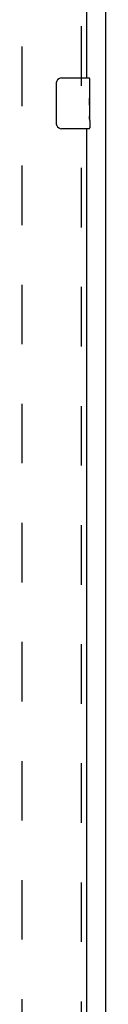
# Model space of a CAD drawing. Header units: inches. Extents: x 0 to 213, y 0 to 138.
# Tile 15 of 28: x 90.93 to 92.57, y 52.7 to 72.09. Entities that reach past the tile are written whole.
import ezdxf

# ---------------------------------------------------------------- set-up
doc = ezdxf.new("R2010")
doc.units = ezdxf.units.IN
doc.header["$LTSCALE"] = 11.73
doc.header["$MEASUREMENT"] = 0
doc.linetypes.add('HIDDEN', pattern=[0.2, 0.1, -0.1])
doc.layers.get('0').update_dxf_attribs({"linetype": 'CONTINUOUS'})
doc.layers.add('DEFAULT_2', color=8, linetype='HIDDEN')
doc.layers.add('RIGHTHAND_DOOR_ASSEMBLY', color=7, linetype='CONTINUOUS')

msp = doc.modelspace()

# ---------------------------------------------------------------- linework, layer by layer
at = {"color": 3, "linetype": 'Continuous'}
msp.add_line((92.572, 32.55), (92.572, 104.342), dxfattribs=at)
at = {"layer": 'DEFAULT_2', "color": 8, "linetype": 'HIDDEN'}
msp.add_line((90.926, 39.894), (90.926, 100.998), dxfattribs=at)
at = {"layer": 'RIGHTHAND_DOOR_ASSEMBLY', "color": 8, "linetype": 'HIDDEN'}
for p, q in [((92.093, 70.791), (92.093, 96.351)), ((92.093, 44.541), (92.093, 70.101))]:
    msp.add_line(p, q, dxfattribs=at)
at = {"layer": 'RIGHTHAND_DOOR_ASSEMBLY', "color": 3, "linetype": 'Continuous'}
for p, q in [((92.197, 70.946), (92.197, 96.196)), ((92.197, 44.696), (92.197, 69.946))]:
    msp.add_line(p, q, dxfattribs=at)
at = {"layer": 'RIGHTHAND_DOOR_ASSEMBLY', "color": 7, "linetype": 'Continuous'}
for p, q in [((91.602, 70.046), (91.602, 70.846)), ((91.702, 70.946), (92.242, 70.946)), ((92.257, 70.367), (92.257, 70.931)), ((92.257, 70.792), (92.25, 70.792)), ((92.25, 70.792), (92.25, 70.561)), ((92.257, 70.624), (92.25, 70.624)), ((92.257, 70.561), (92.25, 70.561)), ((92.257, 70.525), (92.251, 70.525)), ((92.256, 70.391), (92.254, 70.413)), ((92.257, 70.331), (92.25, 70.331)), ((92.25, 70.331), (92.25, 70.194)), ((92.255, 70.393), (92.257, 70.393)), ((92.257, 70.107), (92.257, 70.364)), ((92.251, 70.163), (92.257, 70.163)), ((92.257, 70.106), (92.257, 69.961)), ((92.242, 69.946), (91.702, 69.946))]:
    msp.add_line(p, q, dxfattribs=at)
for points in [[(91.602, 70.846), (91.602, 70.852), (91.603, 70.858), (91.604, 70.864), (91.605, 70.87), (91.607, 70.876), (91.609, 70.882)], [(92.254, 70.413), (92.253, 70.425), (92.252, 70.437), (92.251, 70.449), (92.251, 70.462), (92.25, 70.475), (92.25, 70.488), (92.25, 70.501), (92.251, 70.513), (92.251, 70.526), (92.252, 70.538), (92.253, 70.55)], [(92.257, 70.364), (92.257, 70.372), (92.256, 70.381), (92.256, 70.391)], [(91.609, 70.01), (91.607, 70.015), (91.605, 70.021), (91.604, 70.027), (91.603, 70.033), (91.602, 70.039), (91.602, 70.046)], [(92.252, 70.158), (92.251, 70.166), (92.251, 70.176), (92.25, 70.185), (92.25, 70.194)], [(92.254, 70.133), (92.253, 70.141), (92.253, 70.149), (92.252, 70.158)], [(92.257, 70.106), (92.257, 70.11), (92.257, 70.115), (92.256, 70.12), (92.254, 70.133)]]:
    msp.add_lwpolyline(points, dxfattribs=at)
for centre, radius, start, end in [((91.702, 70.846), 0.1, 90, 158.7946), ((92.242, 70.931), 0.015, 0, 90), ((91.702, 70.046), 0.1, 201.1999, 270), ((92.242, 69.961), 0.015, 270, 360)]:
    msp.add_arc(centre, radius, start, end, dxfattribs=at)
msp.add_ellipse((91.994, 70.53), major_axis=(0.263, 0), ratio=0.432808, start_param=0, end_param=0.179988, dxfattribs=at)

doc.saveas('drawing.dxf')
